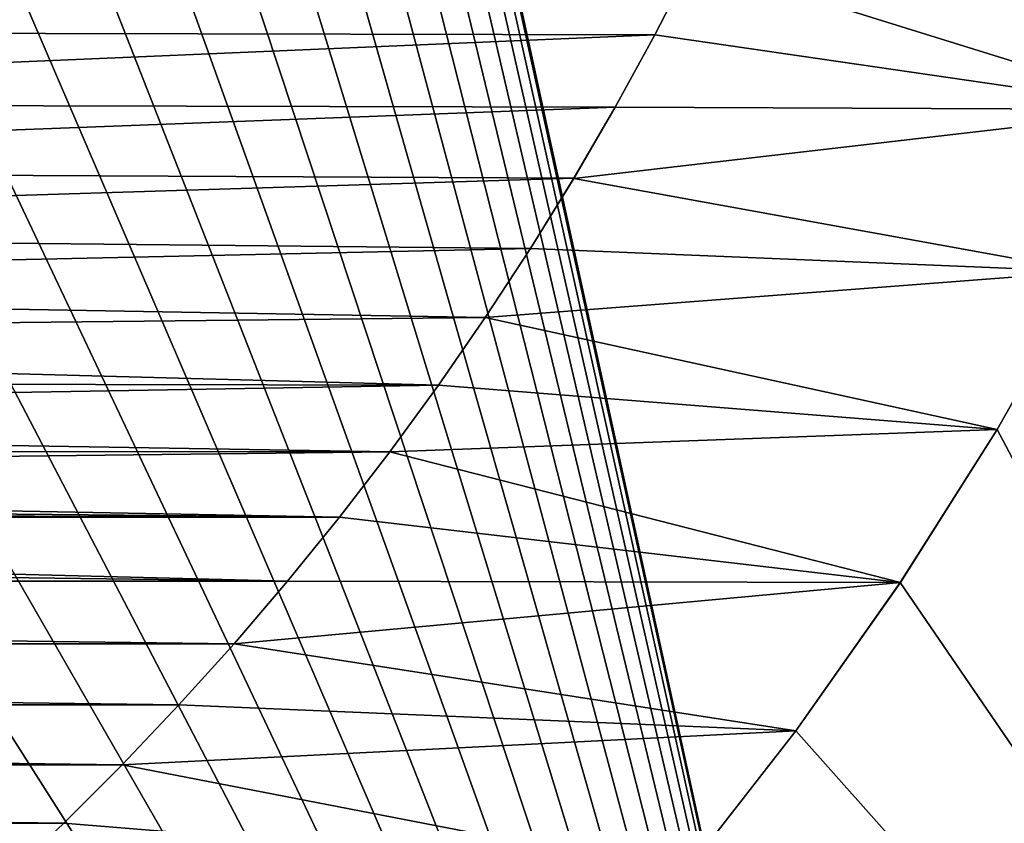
# Model space of a CAD drawing. Header units: metres. Extents: x -24 to 236, y -24 to 24.
# Tile 36 of 256: x 13.34 to 19.34, y -13.97 to -9.07. Entities that reach past the tile are written whole.
import ezdxf

# ---------------------------------------------------------------- set-up
doc = ezdxf.new("R2010")
doc.units = ezdxf.units.M
doc.layers.add('solid_10392024', color=7, linetype='CONTINUOUS')

msp = doc.modelspace()

# ---------------------------------------------------------------- linework, layer by layer
at = {"layer": 'solid_10392024'}
for points in [[(13.758767, 3.083206, 4), (19.5, -23.200001, 4), (19.5, 23.200001, 4)], [(13.758767, 3.083206, 4), (13.90764, 2.32088, 4), (19.5, -23.200001, 4)], [(13.90764, 2.32088, 4), (14.014434, 1.550996, 4), (19.5, -23.200001, 4)], [(14.014434, 1.550996, 4), (14.078498, 0.777724, 4), (19.5, -23.200001, 4)], [(14.078498, 0.777724, 4), (14.1, 0, 4), (19.5, -23.200001, 4)], [(14.1, 0, 4), (14.078498, -0.777724, 4), (19.5, -23.200001, 4)], [(14.078498, -0.777724, 4), (14.014434, -1.550996, 4), (19.5, -23.200001, 4)], [(14.014434, -1.550996, 4), (13.90764, -2.32088, 4), (19.5, -23.200001, 4)], [(13.90764, -2.32088, 4), (13.758767, -3.083206, 4), (19.5, -23.200001, 4)], [(13.758767, -3.083206, 4), (13.567901, -3.836809, 4), (19.5, -23.200001, 4)], [(13.567901, -3.836809, 4), (13.336092, -4.578027, 4), (19.5, -23.200001, 4)], [(13.336092, -4.578027, 4), (13.063457, -5.30615, 4), (19.5, -23.200001, 4)], [(13.063457, -5.30615, 4), (12.751531, -6.017305, 4), (19.5, -23.200001, 4)], [(12.751531, -6.017305, 4), (12.400441, -6.711065, 4), (19.5, -23.200001, 4)], [(12.400441, -6.711065, 4), (12.012174, -7.383564, 4), (19.5, -23.200001, 4)], [(12.012174, -7.383564, 4), (11.586905, -8.034497, 4), (19.5, -23.200001, 4)], [(11.586905, -8.034497, 4), (11.12699, -8.660212, 4), (19.5, -23.200001, 4)], [(20.339636, -9.620164, 0.009358), (17.44235, -8.718561, 0.009358), (20.787384, -8.610128, 0.009358)], [(17.442436, -8.718411), (7.923812, -9.144532), (8.433133, -8.6771)], [(11.12699, -8.660212, 4), (10.632733, -9.260382, 4), (19.5, -23.200001, 4)], [(17.212328, -9.164376), (7.923812, -9.144532), (17.442436, -8.718411)], [(17.44235, -8.718561, 0.009358), (17.212214, -9.164589, 0.009358), (17.212328, -9.164376)], [(20.339636, -9.620164, 0.009358), (17.212214, -9.164589, 0.009358), (17.44235, -8.718561, 0.009358)], [(17.44235, -8.718561, 0.009358), (17.212328, -9.164376), (17.442436, -8.718411)], [(17.212328, -9.164376), (7.389181, -9.581731), (7.923812, -9.144532)], [(16.970772, -9.604252), (7.389181, -9.581731), (17.212328, -9.164376)], [(17.212214, -9.164589, 0.009358), (16.970684, -9.604424, 0.009358), (16.970772, -9.604252)], [(20.339636, -9.620164, 0.009358), (16.970684, -9.604424, 0.009358), (17.212214, -9.164589, 0.009358)], [(17.212214, -9.164589, 0.009358), (16.970772, -9.604252), (17.212328, -9.164376)], [(10.632733, -9.260382, 4), (10.106724, -9.831742, 4), (19.5, -23.200001, 4)], [(16.970772, -9.604252), (6.829469, -9.988349), (7.389181, -9.581731)], [(16.717619, -10.038383), (6.829469, -9.988349), (16.970772, -9.604252)], [(16.970684, -9.604424, 0.009358), (16.717592, -10.038448, 0.009358), (16.717619, -10.038383)], [(20.339636, -9.620164, 0.009358), (16.717592, -10.038448, 0.009358), (16.970684, -9.604424, 0.009358)], [(19.843355, -10.606162, 0.009358), (16.717592, -10.038448, 0.009358), (20.339636, -9.620164, 0.009358)], [(16.970684, -9.604424, 0.009358), (16.717619, -10.038383), (16.970772, -9.604252)], [(10.106724, -9.831742, 4), (9.549519, -10.373839, 4), (19.5, -23.200001, 4)], [(16.717619, -10.038383), (6.24842, -10.361809), (6.829469, -9.988349)], [(16.453409, -10.465863), (6.24842, -10.361809), (16.717619, -10.038383)], [(16.453447, -10.465813, 0.009358), (16.453409, -10.465863), (16.717619, -10.038383)], [(16.717592, -10.038448, 0.009358), (16.453447, -10.465813, 0.009358), (16.717619, -10.038383)], [(19.843355, -10.606162, 0.009358), (16.453447, -10.465813, 0.009358), (16.717592, -10.038448, 0.009358)], [(16.453409, -10.465863), (5.646445, -10.701731), (6.24842, -10.361809)], [(9.549519, -10.373839, 4), (8.963761, -10.883929, 4), (19.5, -23.200001, 4)], [(16.178671, -10.885798), (5.646445, -10.701731), (16.453409, -10.465863)], [(16.178753, -10.885676, 0.009358), (16.178671, -10.885798), (16.453409, -10.465863)], [(16.453447, -10.465813, 0.009358), (16.178753, -10.885676, 0.009358), (16.453409, -10.465863)], [(19.843355, -10.606162, 0.009358), (16.178753, -10.885676, 0.009358), (16.453447, -10.465813, 0.009358)], [(19.298738, -11.567505, 0.009358), (16.178753, -10.885676, 0.009358), (19.843355, -10.606162, 0.009358)], [(19.298655, -11.567616), (19.843466, -10.60594), (23.5, -19.5)], [(19.843355, -10.606162, 0.009358), (19.843466, -10.60594), (19.298655, -11.567616)], [(19.298738, -11.567505, 0.009358), (19.843355, -10.606162, 0.009358), (19.298655, -11.567616)], [(16.178671, -10.885798), (5.026876, -11.006367), (5.646445, -10.701731)], [(15.893081, -11.298624), (5.026876, -11.006367), (16.178671, -10.885798)], [(8.963761, -10.883929, 4), (8.350419, -11.361358, 4), (19.5, -23.200001, 4)], [(15.893181, -11.298481, 0.009358), (15.893081, -11.298624), (16.178671, -10.885798)], [(16.178753, -10.885676, 0.009358), (15.893181, -11.298481, 0.009358), (16.178671, -10.885798)], [(19.298738, -11.567505, 0.009358), (15.893181, -11.298481, 0.009358), (16.178753, -10.885676, 0.009358)], [(15.893081, -11.298624), (4.38991, -11.275547), (5.026876, -11.006367)], [(15.893081, -11.298624), (3.739445, -11.507648), (4.38991, -11.275547)], [(15.596674, -11.704365), (3.739445, -11.507648), (15.893081, -11.298624)], [(15.59678, -11.704224, 0.009358), (15.596674, -11.704365), (15.893081, -11.298624)], [(15.893181, -11.298481, 0.009358), (15.59678, -11.704224, 0.009358), (15.893081, -11.298624)], [(19.298738, -11.567505, 0.009358), (15.59678, -11.704224, 0.009358), (15.893181, -11.298481, 0.009358)], [(8.350419, -11.361358, 4), (7.711977, -11.803995, 4), (19.5, -23.200001, 4)], [(15.596674, -11.704365), (3.075632, -11.702541), (3.739445, -11.507648)], [(18.708223, -12.500065, 0.009358), (15.59678, -11.704224, 0.009358), (19.298738, -11.567505, 0.009358)], [(18.708073, -12.500306), (19.298655, -11.567616), (23.5, -19.5)], [(18.708223, -12.500065, 0.009358), (19.298655, -11.567616), (18.708073, -12.500306)], [(18.708223, -12.500065, 0.009358), (19.298738, -11.567505, 0.009358), (19.298655, -11.567616)], [(15.596674, -11.704365), (2.403027, -11.858971), (3.075632, -11.702541)], [(15.290048, -12.102222), (2.403027, -11.858971), (15.596674, -11.704365)], [(15.290144, -12.102103, 0.009358), (15.290048, -12.102222), (15.596674, -11.704365)], [(15.59678, -11.704224, 0.009358), (15.290144, -12.102103, 0.009358), (15.596674, -11.704365)], [(18.708223, -12.500065, 0.009358), (15.290144, -12.102103, 0.009358), (15.59678, -11.704224, 0.009358)], [(7.711977, -11.803995, 4), (7.05, -12.210958, 4), (19.5, -23.200001, 4)], [(15.290048, -12.102222), (1.721837, -11.976846), (2.403027, -11.858971)], [(15.290048, -12.102222), (1.0359, -12.055547), (1.721837, -11.976846)], [(15.290048, -12.102222), (0.345321, -12.095043), (1.0359, -12.055547)], [(14.973725, -12.491496), (-15.290048, -12.102222), (-0.345321, -12.102222)], [(-15.290048, -12.102222), (14.973725, -12.491496), (-14.973725, -12.491496)], [(0.345321, -12.095043), (15.290048, -12.102222), (-0.345321, -12.102222)], [(-0.345321, -12.102222), (15.290048, -12.102222), (14.973725, -12.491496)], [(14.973789, -12.491416, 0.009358), (14.973725, -12.491496), (15.290048, -12.102222)], [(15.290144, -12.102103, 0.009358), (14.973789, -12.491416, 0.009358), (15.290048, -12.102222)], [(18.708223, -12.500065, 0.009358), (14.973789, -12.491416, 0.009358), (15.290144, -12.102103, 0.009358)], [(7.05, -12.210958, 4), (6.366571, -12.580766, 4), (19.5, -23.200001, 4)], [(-14.973725, -12.491496), (14.973725, -12.491496), (14.647204, -12.872778)], [(-14.973725, -12.491496), (14.647204, -12.872778), (-14.647204, -12.872778)], [(14.973789, -12.491416, 0.009358), (14.647189, -12.872781, 0.009358), (14.973725, -12.491496)], [(18.708223, -12.500065, 0.009358), (14.647189, -12.872781, 0.009358), (14.973789, -12.491416, 0.009358)], [(14.647189, -12.872781, 0.009358), (14.647204, -12.872778), (14.973725, -12.491496)], [(18.071981, -13.403437, 0.009358), (14.647189, -12.872781, 0.009358), (18.708223, -12.500065, 0.009358)], [(18.708223, -12.500065, 0.009358), (18.708073, -12.500306), (18.071957, -13.403482)], [(18.071981, -13.403437, 0.009358), (18.708223, -12.500065, 0.009358), (18.071957, -13.403482)], [(18.071957, -13.403482), (18.708073, -12.500306), (23.5, -19.5)], [(6.366571, -12.580766, 4), (5.664015, -12.912354, 4), (19.5, -23.200001, 4)], [(-14.647204, -12.872778), (14.647204, -12.872778), (14.310739, -13.245817)], [(-14.647204, -12.872778), (14.310739, -13.245817), (-14.310739, -13.245817)], [(14.31063, -13.245918, 0.009358), (14.310739, -13.245817), (14.647204, -12.872778)], [(14.647189, -12.872781, 0.009358), (14.31063, -13.245918, 0.009358), (14.647204, -12.872778)], [(18.071981, -13.403437, 0.009358), (14.31063, -13.245918, 0.009358), (14.647189, -12.872781, 0.009358)], [(-5.664015, -12.912354, 4), (-19.5, -23.200001, 4), (19.5, -23.200001, 4)], [(-4.943879, -13.204809, 4), (-5.664015, -12.912354, 4), (19.5, -23.200001, 4)], [(5.664015, -12.912354, 4), (4.943879, -13.204809, 4), (19.5, -23.200001, 4)], [(-14.310739, -13.245817), (14.310739, -13.245817), (13.964954, -13.609919)], [(-14.310739, -13.245817), (13.964954, -13.609919), (-13.964954, -13.609919)], [(-4.209249, -13.457046, 4), (-4.943879, -13.204809, 4), (19.5, -23.200001, 4)], [(4.943879, -13.204809, 4), (4.209249, -13.457046, 4), (19.5, -23.200001, 4)], [(14.31063, -13.245918, 0.009358), (13.964781, -13.61009, 0.009358), (13.964954, -13.609919)], [(18.071981, -13.403437, 0.009358), (13.964781, -13.61009, 0.009358), (14.31063, -13.245918, 0.009358)], [(14.31063, -13.245918, 0.009358), (13.964954, -13.609919), (14.310739, -13.245817)], [(17.392918, -14.273596, 0.009358), (13.964781, -13.61009, 0.009358), (18.071981, -13.403437, 0.009358)], [(17.392918, -14.273596, 0.009358), (18.071981, -13.403437, 0.009358), (17.393, -14.273497)], [(18.071981, -13.403437, 0.009358), (18.071957, -13.403482), (17.393, -14.273497)], [(17.393, -14.273497), (18.071957, -13.403482), (23.5, -19.5)], [(-3.461177, -13.668551, 4), (-4.209249, -13.457046, 4), (19.5, -23.200001, 4)], [(4.209249, -13.457046, 4), (3.461177, -13.668551, 4), (19.5, -23.200001, 4)], [(-13.964954, -13.609919), (13.964954, -13.609919), (13.610254, -13.964614)], [(-13.964954, -13.609919), (13.610254, -13.964614), (-13.610254, -13.964614)], [(13.964781, -13.61009, 0.009358), (13.61009, -13.964781, 0.009358), (13.610254, -13.964614)], [(17.392918, -14.273596, 0.009358), (13.61009, -13.964781, 0.009358), (13.964781, -13.61009, 0.009358)], [(13.964781, -13.61009, 0.009358), (13.610254, -13.964614), (13.964954, -13.609919)], [(-2.703359, -13.838408, 4), (-3.461177, -13.668551, 4), (19.5, -23.200001, 4)], [(3.461177, -13.668551, 4), (2.703359, -13.838408, 4), (19.5, -23.200001, 4)], [(-1.936468, -13.966362, 4), (-2.703359, -13.838408, 4), (19.5, -23.200001, 4)], [(2.703359, -13.838408, 4), (1.936468, -13.966362, 4), (19.5, -23.200001, 4)], [(-13.610254, -13.964614), (13.610254, -13.964614), (13.245995, -14.310543)], [(13.61009, -13.964781, 0.009358), (13.245918, -14.31063, 0.009358), (13.245995, -14.310543)], [(17.392918, -14.273596, 0.009358), (13.245918, -14.31063, 0.009358), (13.61009, -13.964781, 0.009358)], [(13.61009, -13.964781, 0.009358), (13.245995, -14.310543), (13.610254, -13.964614)]]:
    msp.add_3dface(points, dxfattribs=at)

doc.saveas('drawing.dxf')
